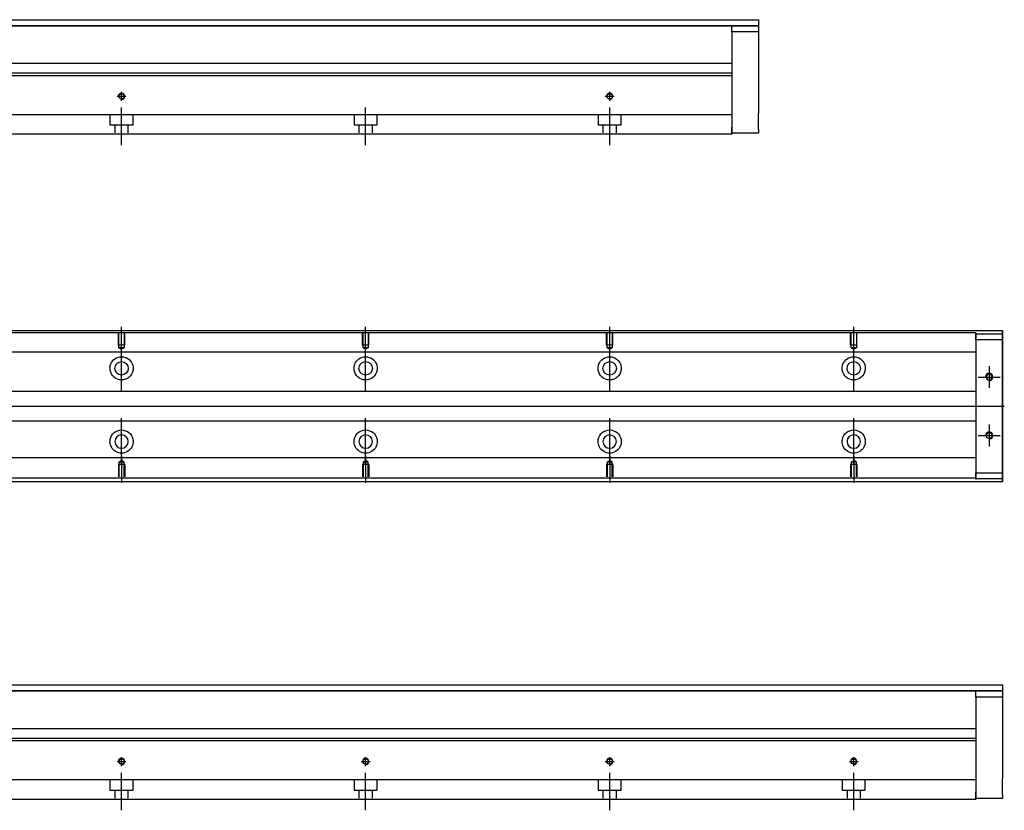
# Model space of a CAD drawing. Header units: millimetres. Extents: x -257 to 3135, y -1556 to 860.
# Tile 25 of 40: x 1444 to 1848, y -1553 to -1229. Entities that reach past the tile are written whole.
import ezdxf
from ezdxf.lldxf.tags import DXFTag

# ---------------------------------------------------------------- set-up
doc = ezdxf.new("R2010")
doc.units = ezdxf.units.MM
doc.layers.get('0').update_dxf_attribs({"linetype": 'CONTINUOUS'})
tags = doc.linetypes.add('DASHED', pattern=[25.72, 12.86, -12.86]).pattern_tags.tags
tags[6:7] = [DXFTag(74, 4), DXFTag(75, 0), DXFTag(340, '0'), DXFTag(46, 0.0), DXFTag(50, 0.0), DXFTag(44, 0.0), DXFTag(45, 0.0)]
tags[4:5] = [DXFTag(74, 4), DXFTag(75, 0), DXFTag(340, '0'), DXFTag(46, 0.0), DXFTag(50, 0.0), DXFTag(44, 0.0), DXFTag(45, 0.0)]

msp = doc.modelspace()

# ---------------------------------------------------------------- linework, layer by layer
at = {"linetype": 'Continuous'}
for p, q in [((1363.05, -1228.96), (1747, -1228.96)), ((1747, -1228.96), (1747, -1231.46)), ((1747, -1231.46), (1363.05, -1231.46)), ((1363.05, -1231.46), (1747, -1231.46)), ((1736, -1231.46), (1747, -1231.46)), ((1736, -1233.96), (1736, -1231.46)), ((1747, -1233.96), (1736, -1233.96)), ((1736, -1233.96), (1736, -1272.96)), ((1747, -1231.46), (1747, -1233.96)), ((1747, -1231.46), (1747, -1231.46)), ((1747, -1233.96), (1747, -1251.96)), ((1736, -1246.96), (1374.55, -1246.96)), ((1736, -1251.91), (1339.86, -1251.91)), ((1736, -1250.91), (1340.11, -1250.91)), ((1736, -1251.91), (1736, -1266.61)), ((1747, -1258.46), (1747, -1267.46)), ((1736, -1266.61), (1736, -1267.11)), ((1736, -1267.11), (1736, -1273.91)), ((1736, -1275.46), (1736, -1272.96)), ((1736, -1273.91), (1736, -1275.91)), ((1747, -1273.96), (1747, -1275.46)), ((1736, -1275.91), (1333.7, -1275.91)), ((1747, -1275.46), (1736, -1275.46)), ((1348.25, -1356.37), (1847, -1356.37)), ((1847, -1356.87), (1847, -1356.37)), ((1847, -1356.37), (1847, -1356.37)), ((1847, -1356.37), (1847, -1357.37)), ((1847, -1360.93), (1847, -1356.87)), ((1847, -1357.37), (1847, -1417.37)), ((1847, -1357.62), (1847, -1360.12)), ((1847, -1357.62), (1847, -1357.62)), ((1847, -1357.62), (1847, -1357.62)), ((1847, -1357.62), (1847, -1361.43)), ((1847, -1361.43), (1847, -1357.62)), ((1847, -1357.62), (1847, -1361.43)), ((1847, -1360.12), (1847, -1358.62)), ((1847, -1361.43), (1847, -1358.62)), ((1847, -1360.12), (1847, -1414.62)), ((1847, -1414.62), (1847, -1360.12)), ((1847, -1360.93), (1847, -1360.93)), ((1847, -1370.93), (1847, -1360.93)), ((1847, -1370.93), (1847, -1370.93)), ((1847, -1378.93), (1847, -1370.93)), ((1847, -1378.93), (1847, -1378.93)), ((1847, -1394.93), (1847, -1378.93)), ((1847, -1394.93), (1847, -1394.93)), ((1847, -1402.93), (1847, -1394.93)), ((1847, -1402.93), (1847, -1402.93)), ((1847, -1412.93), (1847, -1402.93)), ((1847, -1412.93), (1847, -1412.93)), ((1847, -1417.87), (1847, -1412.93)), ((1847, -1413.3), (1847, -1417.12)), ((1847, -1416.12), (1847, -1413.3)), ((1847, -1413.3), (1847, -1417.12)), ((1847, -1417.12), (1847, -1413.3)), ((1847, -1416.12), (1847, -1414.62)), ((1847, -1414.62), (1847, -1417.12)), ((1847, -1418.37), (1332.35, -1418.37)), ((1847, -1417.12), (1847, -1417.12)), ((1847, -1417.12), (1847, -1417.12)), ((1847, -1417.37), (1847, -1418.37)), ((1847, -1418.37), (1847, -1417.87)), ((1847, -1418.37), (1847, -1418.37)), ((1363.05, -1501.52), (1847, -1501.52)), ((1847, -1504.02), (1363.05, -1504.02)), ((1363.05, -1504.02), (1847, -1504.02)), ((1836, -1504.02), (1847, -1504.02)), ((1836, -1506.52), (1836, -1504.02)), ((1847, -1501.52), (1847, -1504.02)), ((1847, -1504.02), (1847, -1506.52)), ((1847, -1504.02), (1847, -1504.02)), ((1847, -1506.52), (1836, -1506.52)), ((1836, -1506.52), (1836, -1545.52)), ((1847, -1506.52), (1847, -1524.52)), ((1836, -1519.52), (1374.55, -1519.52)), ((1836, -1524.47), (1339.86, -1524.47)), ((1836, -1523.47), (1340.11, -1523.47)), ((1836, -1524.47), (1836, -1539.17)), ((1847, -1531.02), (1847, -1540.02)), ((1836, -1539.17), (1836, -1539.67)), ((1836, -1539.67), (1836, -1546.47)), ((1836, -1548.47), (1333.7, -1548.47)), ((1836, -1548.02), (1836, -1545.52)), ((1836, -1546.47), (1836, -1548.47)), ((1847, -1548.02), (1836, -1548.02)), ((1847, -1546.52), (1847, -1548.02))]:
    msp.add_line(p, q, dxfattribs=at)
at = {"linetype": 'DASHED'}
for p, q in [((1736, -1250.91), (1736, -1251.91)), ((1836, -1365.15), (1836, -1366.15)), ((1836, -1366.15), (1836, -1367.69)), ((1836, -1367.69), (1836, -1371.25)), ((1836, -1371.25), (1836, -1373.17)), ((1836, -1373.17), (1836, -1376.87)), ((1836, -1397.87), (1836, -1401.47)), ((1836, -1401.47), (1836, -1403.39)), ((1836, -1403.39), (1836, -1406.95)), ((1836, -1406.95), (1836, -1408.49)), ((1836, -1523.47), (1836, -1524.47))]:
    msp.add_line(p, q, dxfattribs=at)
at = {"ltscale": 0.5}
for p, q in [((1486, -1262.22), (1486, -1258.56)), ((1686, -1262.22), (1686, -1258.56)), ((1484.2, -1260.36), (1487.8, -1260.36)), ((1684.2, -1260.36), (1687.8, -1260.36)), ((1486, -1280.36), (1486, -1265)), ((1586, -1280.36), (1586, -1265)), ((1686, -1280.36), (1686, -1265)), ((1484.2, -1532.92), (1487.8, -1532.92)), ((1486, -1534.78), (1486, -1531.12)), ((1584.2, -1532.92), (1587.8, -1532.92)), ((1586, -1534.78), (1586, -1531.12)), ((1684.2, -1532.92), (1687.8, -1532.92)), ((1686, -1534.78), (1686, -1531.12)), ((1784.2, -1532.92), (1787.8, -1532.92)), ((1786, -1534.78), (1786, -1531.12)), ((1486, -1552.92), (1486, -1537.56)), ((1586, -1552.92), (1586, -1537.56)), ((1686, -1552.92), (1686, -1537.56)), ((1786, -1552.92), (1786, -1537.56))]:
    msp.add_line(p, q, dxfattribs=at)
at = {"linetype": 'DASHED', "ltscale": 0.3}
for p, q in [((1736, -1267.91), (1236, -1267.91)), ((1481.25, -1267.91), (1481.25, -1272.06)), ((1490.75, -1272.06), (1490.75, -1267.91)), ((1581.25, -1267.91), (1581.25, -1272.06)), ((1590.75, -1272.06), (1590.75, -1267.91)), ((1681.25, -1267.91), (1681.25, -1272.06)), ((1690.75, -1272.06), (1690.75, -1267.91)), ((1481.25, -1272.06), (1490.75, -1272.06)), ((1483.25, -1272.06), (1483.25, -1275.36)), ((1488.75, -1275.36), (1488.75, -1272.06)), ((1581.25, -1272.06), (1590.75, -1272.06)), ((1583.25, -1272.06), (1583.25, -1275.36)), ((1588.75, -1275.36), (1588.75, -1272.06)), ((1681.25, -1272.06), (1690.75, -1272.06)), ((1683.25, -1272.06), (1683.25, -1275.36)), ((1688.75, -1275.36), (1688.75, -1272.06)), ((1836, -1357.32), (1348, -1357.32)), ((1836, -1357.32), (1836, -1357.62)), ((1836, -1357.62), (1836, -1357.82)), ((1836, -1357.62), (1836, -1360.12)), ((1836, -1360.12), (1836, -1357.62)), ((1836, -1357.62), (1847, -1357.62)), ((1836, -1357.82), (1836, -1358.82)), ((1836, -1358.82), (1836, -1365.15)), ((1847, -1360.12), (1836, -1360.12)), ((1836, -1360.12), (1836, -1414.62)), ((1836, -1365.15), (1236, -1365.15)), ((1836, -1381.37), (1239.3, -1381.37)), ((1239.3, -1393.37), (1836, -1393.37)), ((1836, -1408.49), (1236, -1408.49)), ((1487.3, -1411.27), (1484.7, -1411.27)), ((1484.7, -1411.27), (1484.7, -1416.27)), ((1484.93, -1410.27), (1486, -1409.65)), ((1484.93, -1410.27), (1484.93, -1416.27)), ((1487.08, -1410.27), (1484.93, -1410.27)), ((1487.08, -1410.27), (1486, -1409.65)), ((1487.08, -1416.27), (1487.08, -1410.27)), ((1487.3, -1411.27), (1487.3, -1416.27)), ((1587.3, -1411.27), (1584.7, -1411.27)), ((1584.7, -1411.27), (1584.7, -1416.27)), ((1584.93, -1410.27), (1586, -1409.65)), ((1584.93, -1410.27), (1584.93, -1416.27)), ((1587.08, -1410.27), (1584.93, -1410.27)), ((1587.08, -1410.27), (1586, -1409.65)), ((1587.08, -1416.27), (1587.08, -1410.27)), ((1587.3, -1411.27), (1587.3, -1416.27)), ((1687.3, -1411.27), (1684.7, -1411.27)), ((1684.7, -1411.27), (1684.7, -1416.27)), ((1684.93, -1410.27), (1686, -1409.65)), ((1684.93, -1410.27), (1684.93, -1416.27)), ((1687.08, -1410.27), (1684.93, -1410.27)), ((1687.08, -1410.27), (1686, -1409.65)), ((1687.08, -1416.27), (1687.08, -1410.27)), ((1687.3, -1411.27), (1687.3, -1416.27)), ((1787.3, -1411.27), (1784.7, -1411.27)), ((1784.7, -1411.27), (1784.7, -1416.27)), ((1784.93, -1410.27), (1786, -1409.65)), ((1784.93, -1410.27), (1784.93, -1416.27)), ((1787.08, -1410.27), (1784.93, -1410.27)), ((1787.08, -1410.27), (1786, -1409.65)), ((1787.08, -1416.27), (1787.08, -1410.27)), ((1787.3, -1411.27), (1787.3, -1416.27)), ((1836, -1408.49), (1836, -1409.49)), ((1836, -1409.49), (1836, -1415.82)), ((1836, -1414.62), (1847, -1414.62)), ((1836, -1414.62), (1836, -1417.12)), ((1836, -1417.12), (1836, -1414.62)), ((1836, -1415.82), (1836, -1416.82)), ((1836, -1416.82), (1236, -1416.82)), ((1836, -1416.82), (1836, -1417.12)), ((1836, -1417.12), (1836, -1417.32)), ((1847, -1417.12), (1836, -1417.12)), ((1836, -1540.47), (1236, -1540.47)), ((1481.25, -1540.47), (1481.25, -1544.62)), ((1490.75, -1544.62), (1490.75, -1540.47)), ((1581.25, -1540.47), (1581.25, -1544.62)), ((1590.75, -1544.62), (1590.75, -1540.47)), ((1681.25, -1540.47), (1681.25, -1544.62)), ((1690.75, -1544.62), (1690.75, -1540.47)), ((1781.25, -1540.47), (1781.25, -1544.62)), ((1790.75, -1544.62), (1790.75, -1540.47)), ((1481.25, -1544.62), (1490.75, -1544.62)), ((1483.25, -1544.62), (1483.25, -1547.92)), ((1488.75, -1547.92), (1488.75, -1544.62)), ((1581.25, -1544.62), (1590.75, -1544.62)), ((1583.25, -1544.62), (1583.25, -1547.92)), ((1588.75, -1547.92), (1588.75, -1544.62)), ((1681.25, -1544.62), (1690.75, -1544.62)), ((1683.25, -1544.62), (1683.25, -1547.92)), ((1688.75, -1547.92), (1688.75, -1544.62)), ((1781.25, -1544.62), (1790.75, -1544.62)), ((1783.25, -1544.62), (1783.25, -1547.92)), ((1788.75, -1547.92), (1788.75, -1544.62))]:
    msp.add_line(p, q, dxfattribs=at)
for p, q in [((1486, -1365.99), (1486, -1354.87)), ((1586, -1365.99), (1586, -1354.87)), ((1686, -1365.99), (1686, -1354.87)), ((1786, -1365.99), (1786, -1354.87)), ((1486, -1381.34), (1486, -1362.29)), ((1586, -1381.34), (1586, -1362.29)), ((1686, -1381.34), (1686, -1362.29)), ((1786, -1381.34), (1786, -1362.29)), ((1841.5, -1370.87), (1841.5, -1379.87)), ((1837, -1375.37), (1846, -1375.37)), ((1340.3, -1387.37), (1847.7, -1387.37)), ((1486, -1411.34), (1486, -1392.29)), ((1586, -1411.34), (1586, -1392.29)), ((1686, -1411.34), (1686, -1392.29)), ((1786, -1411.34), (1786, -1392.29)), ((1841.5, -1394.87), (1841.5, -1403.87)), ((1837, -1399.37), (1846, -1399.37)), ((1486, -1407.65), (1486, -1418.77)), ((1586, -1407.65), (1586, -1418.77)), ((1686, -1407.65), (1686, -1418.77)), ((1786, -1407.65), (1786, -1418.77))]:
    msp.add_line(p, q)
at = {"linetype": 'DASHED', "ltscale": 0.1}
for p, q in [((1484.7, -1362.37), (1484.7, -1357.37)), ((1484.93, -1363.37), (1484.93, -1357.37)), ((1487.08, -1357.37), (1487.08, -1363.37)), ((1487.3, -1362.37), (1487.3, -1357.37)), ((1584.7, -1362.37), (1584.7, -1357.37)), ((1584.93, -1363.37), (1584.93, -1357.37)), ((1587.08, -1357.37), (1587.08, -1363.37)), ((1587.3, -1362.37), (1587.3, -1357.37)), ((1684.7, -1362.37), (1684.7, -1357.37)), ((1684.93, -1363.37), (1684.93, -1357.37)), ((1687.08, -1357.37), (1687.08, -1363.37)), ((1687.3, -1362.37), (1687.3, -1357.37)), ((1784.7, -1362.37), (1784.7, -1357.37)), ((1784.93, -1363.37), (1784.93, -1357.37)), ((1787.08, -1357.37), (1787.08, -1363.37)), ((1787.3, -1362.37), (1787.3, -1357.37)), ((1487.3, -1362.37), (1484.7, -1362.37)), ((1487.08, -1363.37), (1484.93, -1363.37)), ((1484.93, -1363.37), (1486, -1363.99)), ((1487.08, -1363.37), (1486, -1363.99)), ((1587.3, -1362.37), (1584.7, -1362.37)), ((1587.08, -1363.37), (1584.93, -1363.37)), ((1584.93, -1363.37), (1586, -1363.99)), ((1587.08, -1363.37), (1586, -1363.99)), ((1687.3, -1362.37), (1684.7, -1362.37)), ((1687.08, -1363.37), (1684.93, -1363.37)), ((1684.93, -1363.37), (1686, -1363.99)), ((1687.08, -1363.37), (1686, -1363.99)), ((1787.3, -1362.37), (1784.7, -1362.37)), ((1787.08, -1363.37), (1784.93, -1363.37)), ((1784.93, -1363.37), (1786, -1363.99)), ((1787.08, -1363.37), (1786, -1363.99))]:
    msp.add_line(p, q, dxfattribs=at)
at = {"linetype": 'Continuous'}
for centre, radius in [((1486, -1260.36), 1.07), ((1686, -1260.36), 1.07), ((1486, -1371.82), 2.75), ((1586, -1371.82), 2.75), ((1686, -1371.82), 2.75), ((1786, -1371.82), 2.75), ((1841.5, -1399.37), 1.22), ((1486, -1532.92), 1.07), ((1586, -1532.92), 1.07), ((1686, -1532.92), 1.07), ((1786, -1532.92), 1.07)]:
    msp.add_circle(centre, radius, dxfattribs=at)
at = {"linetype": 'Continuous', "extrusion": (0, 0, -1)}
for centre, radius in [((-1841.5, -1375.37), 1.22), ((-1486, -1401.82), 2.75), ((-1586, -1401.82), 2.75), ((-1686, -1401.82), 2.75), ((-1786, -1401.82), 2.75)]:
    msp.add_circle(centre, radius, dxfattribs=at)
for centre, radius in [((1486, -1260.36), 1.3), ((1686, -1260.36), 1.3), ((1841.5, -1375.37), 1.5), ((1841.5, -1399.37), 1.5), ((1486, -1532.92), 1.3), ((1586, -1532.92), 1.3), ((1686, -1532.92), 1.3), ((1786, -1532.92), 1.3)]:
    msp.add_arc(centre, radius, 270, 180)
for centre, start, end in [((-1486, -1371.82), 13.6191, 80.1049), ((-1486, -1371.82), 99.8951, 166.3809), ((-1586, -1371.82), 13.6191, 80.1049), ((-1586, -1371.82), 99.8951, 166.3809), ((-1686, -1371.82), 13.6191, 80.1049), ((-1686, -1371.82), 99.8951, 166.3809), ((-1786, -1371.82), 13.6191, 80.1049), ((-1786, -1371.82), 99.8951, 166.3809), ((-1486, -1371.82), 189.6765, 350.3235), ((-1586, -1371.82), 189.6765, 350.3235), ((-1686, -1371.82), 189.6765, 350.3235), ((-1786, -1371.82), 189.6765, 350.3235), ((-1486, -1401.82), 10.8558, 169.1442), ((-1586, -1401.82), 10.8558, 169.1442), ((-1686, -1401.82), 10.8558, 169.1442), ((-1786, -1401.82), 10.8558, 169.1442), ((-1486, -1401.82), 285.2319, 347.572), ((-1486, -1401.82), 192.428, 254.7681), ((-1586, -1401.82), 285.2319, 347.572), ((-1586, -1401.82), 192.428, 254.7681), ((-1686, -1401.82), 285.2319, 347.572), ((-1686, -1401.82), 192.428, 254.7681), ((-1786, -1401.82), 285.2319, 347.572), ((-1786, -1401.82), 192.428, 254.7681)]:
    msp.add_arc(centre, 4.75, start, end, dxfattribs=at)
at = {"linetype": 'Continuous'}
for points, knots in [([(1747, -1251.96), (1747, -1251.96), (1747, -1251.97), (1747, -1252.03), (1747, -1252.08), (1747, -1252.19), (1747, -1252.27), (1747, -1252.44), (1747, -1252.54), (1747, -1252.76), (1747, -1252.88), (1747, -1253.15), (1747, -1253.29), (1747, -1253.6), (1747, -1253.76), (1747, -1254.09), (1747, -1254.26), (1747, -1254.61), (1747, -1254.79), (1747, -1255.15), (1747, -1255.33), (1747, -1255.68), (1747, -1255.86), (1747, -1256.21), (1747, -1256.38), (1747, -1256.71), (1747, -1256.87), (1747, -1257.17), (1747, -1257.31), (1747, -1257.57), (1747, -1257.69), (1747, -1257.91), (1747, -1258.01), (1747, -1258.17), (1747, -1258.24), (1747, -1258.35), (1747, -1258.39), (1747, -1258.44), (1747, -1258.46), (1747, -1258.46)], [0, 0, 0, 0, 0.052926, 0.052926, 0.105852, 0.105852, 0.158778, 0.158778, 0.211704, 0.211704, 0.26463, 0.26463, 0.317556, 0.317556, 0.370482, 0.370482, 0.423408, 0.423408, 0.476333, 0.476333, 0.529259, 0.529259, 0.582185, 0.582185, 0.635111, 0.635111, 0.688037, 0.688037, 0.740963, 0.740963, 0.793889, 0.793889, 0.846815, 0.846815, 0.899741, 0.899741, 0.949242, 0.949242, 1, 1, 1, 1]), ([(1747, -1273.96), (1747, -1273.96), (1747, -1273.94), (1747, -1273.88), (1747, -1273.84), (1747, -1273.72), (1747, -1273.65), (1747, -1273.48), (1747, -1273.38), (1747, -1273.15), (1747, -1273.03), (1747, -1272.76), (1747, -1272.62), (1747, -1272.32), (1747, -1272.16), (1747, -1271.83), (1747, -1271.66), (1747, -1271.31), (1747, -1271.13), (1747, -1270.77), (1747, -1270.59), (1747, -1270.23), (1747, -1270.05), (1747, -1269.7), (1747, -1269.53), (1747, -1269.21), (1747, -1269.05), (1747, -1268.75), (1747, -1268.61), (1747, -1268.34), (1747, -1268.22), (1747, -1268.01), (1747, -1267.91), (1747, -1267.74), (1747, -1267.67), (1747, -1267.57), (1747, -1267.53), (1747, -1267.47), (1747, -1267.46), (1747, -1267.46)], [0, 0, 0, 0, 0.052926, 0.052926, 0.105852, 0.105852, 0.158778, 0.158778, 0.211704, 0.211704, 0.26463, 0.26463, 0.317556, 0.317556, 0.370482, 0.370482, 0.423408, 0.423408, 0.476333, 0.476333, 0.529259, 0.529259, 0.582185, 0.582185, 0.635111, 0.635111, 0.688037, 0.688037, 0.740963, 0.740963, 0.793889, 0.793889, 0.846815, 0.846815, 0.899741, 0.899741, 0.949242, 0.949242, 1, 1, 1, 1]), ([(1847, -1361.43), (1847, -1361.61), (1847, -1361.79), (1847, -1362.15), (1847, -1362.32), (1847, -1362.66), (1847, -1362.83), (1847, -1363.14), (1847, -1363.3), (1847, -1363.58), (1847, -1363.71), (1847, -1363.95), (1847, -1364.06), (1847, -1364.26), (1847, -1364.34), (1847, -1364.49), (1847, -1364.54), (1847, -1364.63), (1847, -1364.66), (1847, -1364.69), (1847, -1364.68), (1847, -1364.65), (1847, -1364.62), (1847, -1364.53), (1847, -1364.47), (1847, -1364.32), (1847, -1364.23), (1847, -1364.03), (1847, -1363.92), (1847, -1363.67), (1847, -1363.54), (1847, -1363.25), (1847, -1363.1), (1847, -1362.78), (1847, -1362.61), (1847, -1362.44), (1847, -1362.12), (1847, -1361.77), (1847, -1361.43)], [0, 0, 0, 0, 0.052893, 0.052893, 0.105785, 0.105785, 0.158678, 0.158678, 0.211571, 0.211571, 0.264464, 0.264464, 0.317356, 0.317356, 0.370249, 0.370249, 0.423142, 0.423142, 0.476034, 0.476034, 0.528927, 0.528927, 0.58182, 0.58182, 0.634712, 0.634712, 0.687605, 0.687605, 0.740498, 0.740498, 0.793391, 0.793391, 0.846283, 0.846283, 0.899176, 0.899176, 0.899176, 1, 1, 1, 1]), ([(1485.18, -1367.14), (1485.6, -1367.07), (1486.03, -1367.05), (1486.57, -1367.1), (1486.69, -1367.12), (1486.82, -1367.14)], [0, 0, 0, 0, 0.772987, 0.772987, 1, 1, 1, 1]), ([(1585.18, -1367.14), (1585.6, -1367.07), (1586.03, -1367.05), (1586.57, -1367.1), (1586.69, -1367.12), (1586.82, -1367.14)], [0, 0, 0, 0, 0.772987, 0.772987, 1, 1, 1, 1]), ([(1685.18, -1367.14), (1685.6, -1367.07), (1686.03, -1367.05), (1686.57, -1367.1), (1686.69, -1367.12), (1686.82, -1367.14)], [0, 0, 0, 0, 0.772987, 0.772987, 1, 1, 1, 1]), ([(1785.18, -1367.14), (1785.6, -1367.07), (1786.03, -1367.05), (1786.57, -1367.1), (1786.69, -1367.12), (1786.82, -1367.14)], [0, 0, 0, 0, 0.772987, 0.772987, 1, 1, 1, 1]), ([(1487.25, -1406.4), (1486.85, -1406.51), (1486.42, -1406.57), (1485.58, -1406.57), (1485.16, -1406.51), (1484.75, -1406.4)], [0, 0, 0, 0, 0.500461, 0.500461, 1, 1, 1, 1]), ([(1587.25, -1406.4), (1586.85, -1406.51), (1586.42, -1406.57), (1585.58, -1406.57), (1585.16, -1406.51), (1584.75, -1406.4)], [0, 0, 0, 0, 0.500461, 0.500461, 1, 1, 1, 1]), ([(1687.25, -1406.4), (1686.85, -1406.51), (1686.42, -1406.57), (1685.58, -1406.57), (1685.16, -1406.51), (1684.75, -1406.4)], [0, 0, 0, 0, 0.500461, 0.500461, 1, 1, 1, 1]), ([(1787.25, -1406.4), (1786.85, -1406.51), (1786.42, -1406.57), (1785.58, -1406.57), (1785.16, -1406.51), (1784.75, -1406.4)], [0, 0, 0, 0, 0.500461, 0.500461, 1, 1, 1, 1]), ([(1847, -1410.05), (1847, -1410.05), (1847, -1410.06), (1847, -1410.08), (1847, -1410.12), (1847, -1410.21), (1847, -1410.27), (1847, -1410.42), (1847, -1410.5), (1847, -1410.71), (1847, -1410.82), (1847, -1411.07), (1847, -1411.2), (1847, -1411.49), (1847, -1411.64), (1847, -1411.96), (1847, -1412.13), (1847, -1412.46), (1847, -1412.62), (1847, -1412.96), (1847, -1413.13), (1847, -1413.3)], [0, 0, 0, 0, 0.058411, 0.058411, 0.164275, 0.164275, 0.270139, 0.270139, 0.376003, 0.376003, 0.481867, 0.481867, 0.587731, 0.587731, 0.693595, 0.693595, 0.799459, 0.799459, 0.898473, 0.898473, 1, 1, 1, 1]), ([(1847, -1524.52), (1847, -1524.52), (1847, -1524.53), (1847, -1524.59), (1847, -1524.64), (1847, -1524.75), (1847, -1524.83), (1847, -1525), (1847, -1525.1), (1847, -1525.32), (1847, -1525.44), (1847, -1525.71), (1847, -1525.85), (1847, -1526.16), (1847, -1526.32), (1847, -1526.65), (1847, -1526.82), (1847, -1527.17), (1847, -1527.35), (1847, -1527.71), (1847, -1527.89), (1847, -1528.24), (1847, -1528.42), (1847, -1528.77), (1847, -1528.94), (1847, -1529.27), (1847, -1529.43), (1847, -1529.73), (1847, -1529.87), (1847, -1530.13), (1847, -1530.25), (1847, -1530.47), (1847, -1530.57), (1847, -1530.73), (1847, -1530.8), (1847, -1530.91), (1847, -1530.95), (1847, -1531), (1847, -1531.02), (1847, -1531.02)], [0, 0, 0, 0, 0.052926, 0.052926, 0.105852, 0.105852, 0.158778, 0.158778, 0.211704, 0.211704, 0.26463, 0.26463, 0.317556, 0.317556, 0.370482, 0.370482, 0.423408, 0.423408, 0.476333, 0.476333, 0.529259, 0.529259, 0.582185, 0.582185, 0.635111, 0.635111, 0.688037, 0.688037, 0.740963, 0.740963, 0.793889, 0.793889, 0.846815, 0.846815, 0.899741, 0.899741, 0.949242, 0.949242, 1, 1, 1, 1]), ([(1847, -1546.52), (1847, -1546.52), (1847, -1546.5), (1847, -1546.44), (1847, -1546.4), (1847, -1546.28), (1847, -1546.21), (1847, -1546.04), (1847, -1545.94), (1847, -1545.71), (1847, -1545.59), (1847, -1545.32), (1847, -1545.18), (1847, -1544.88), (1847, -1544.72), (1847, -1544.39), (1847, -1544.22), (1847, -1543.87), (1847, -1543.69), (1847, -1543.33), (1847, -1543.15), (1847, -1542.79), (1847, -1542.61), (1847, -1542.26), (1847, -1542.09), (1847, -1541.77), (1847, -1541.61), (1847, -1541.31), (1847, -1541.17), (1847, -1540.9), (1847, -1540.78), (1847, -1540.57), (1847, -1540.47), (1847, -1540.3), (1847, -1540.23), (1847, -1540.13), (1847, -1540.09), (1847, -1540.03), (1847, -1540.02), (1847, -1540.02)], [0, 0, 0, 0, 0.052926, 0.052926, 0.105852, 0.105852, 0.158778, 0.158778, 0.211704, 0.211704, 0.26463, 0.26463, 0.317556, 0.317556, 0.370482, 0.370482, 0.423408, 0.423408, 0.476333, 0.476333, 0.529259, 0.529259, 0.582185, 0.582185, 0.635111, 0.635111, 0.688037, 0.688037, 0.740963, 0.740963, 0.793889, 0.793889, 0.846815, 0.846815, 0.899741, 0.899741, 0.949242, 0.949242, 1, 1, 1, 1])]:
    msp.add_open_spline(points, degree=3, knots=knots, dxfattribs=at)
at = {"linetype": 'Continuous', "extrusion": (-8.28923e-11, 2e-16, -1)}
msp.add_open_spline([(1847, -1361.43), (1847, -1361.61), (1847, -1361.79), (1847, -1362.15), (1847, -1362.32), (1847, -1362.66), (1847, -1362.83), (1847, -1363.14), (1847, -1363.3), (1847, -1363.58), (1847, -1363.71), (1847, -1363.95), (1847, -1364.06), (1847, -1364.26), (1847, -1364.34), (1847, -1364.49), (1847, -1364.54), (1847, -1364.63), (1847, -1364.66), (1847, -1364.69), (1847, -1364.68), (1847, -1364.65), (1847, -1364.62), (1847, -1364.53), (1847, -1364.47), (1847, -1364.32), (1847, -1364.23), (1847, -1364.03), (1847, -1363.92), (1847, -1363.67), (1847, -1363.54), (1847, -1363.25), (1847, -1363.1), (1847, -1362.78), (1847, -1362.61), (1847, -1362.44), (1847, -1362.12), (1847, -1361.77), (1847, -1361.43)], degree=3, knots=[0, 0, 0, 0, 0.052893, 0.052893, 0.105785, 0.105785, 0.158678, 0.158678, 0.211571, 0.211571, 0.264464, 0.264464, 0.317356, 0.317356, 0.370249, 0.370249, 0.423142, 0.423142, 0.476034, 0.476034, 0.528927, 0.528927, 0.58182, 0.58182, 0.634712, 0.634712, 0.687605, 0.687605, 0.740498, 0.740498, 0.793391, 0.793391, 0.846283, 0.846283, 0.899176, 0.899176, 0.899176, 1, 1, 1, 1], dxfattribs=at)
at = {"linetype": 'Continuous'}
for points in [[(1481.32, -1372.62), (1481.21, -1371.96), (1481.24, -1371.29), (1481.38, -1370.7)], [(1490.62, -1370.7), (1490.76, -1371.29), (1490.79, -1371.96), (1490.68, -1372.62)], [(1581.32, -1372.62), (1581.21, -1371.96), (1581.24, -1371.29), (1581.38, -1370.7)], [(1590.62, -1370.7), (1590.76, -1371.29), (1590.79, -1371.96), (1590.68, -1372.62)], [(1681.32, -1372.62), (1681.21, -1371.96), (1681.24, -1371.29), (1681.38, -1370.7)], [(1690.62, -1370.7), (1690.76, -1371.29), (1690.79, -1371.96), (1690.68, -1372.62)], [(1781.32, -1372.62), (1781.21, -1371.96), (1781.24, -1371.29), (1781.38, -1370.7)], [(1790.62, -1370.7), (1790.76, -1371.29), (1790.79, -1371.96), (1790.68, -1372.62)], [(1481.36, -1402.84), (1481.23, -1402.24), (1481.21, -1401.57), (1481.34, -1400.92)], [(1490.67, -1400.92), (1490.79, -1401.58), (1490.77, -1402.24), (1490.64, -1402.84)], [(1581.36, -1402.84), (1581.23, -1402.24), (1581.21, -1401.57), (1581.34, -1400.92)], [(1590.67, -1400.92), (1590.79, -1401.58), (1590.77, -1402.24), (1590.64, -1402.84)], [(1681.36, -1402.84), (1681.23, -1402.24), (1681.21, -1401.57), (1681.34, -1400.92)], [(1690.67, -1400.92), (1690.79, -1401.58), (1690.77, -1402.24), (1690.64, -1402.84)], [(1781.36, -1402.84), (1781.23, -1402.24), (1781.21, -1401.57), (1781.34, -1400.92)], [(1790.67, -1400.92), (1790.79, -1401.58), (1790.77, -1402.24), (1790.64, -1402.84)]]:
    msp.add_open_spline(points, degree=3, dxfattribs=at)
at = {"linetype": 'Continuous', "extrusion": (-1.26256e-11, 1e-16, -1)}
msp.add_open_spline([(1847, -1413.3), (1847, -1413.12), (1847, -1412.94), (1847, -1412.59), (1847, -1412.41), (1847, -1412.07), (1847, -1411.91), (1847, -1411.59), (1847, -1411.44), (1847, -1411.16), (1847, -1411.02), (1847, -1410.78), (1847, -1410.67), (1847, -1410.48), (1847, -1410.39), (1847, -1410.25), (1847, -1410.19), (1847, -1410.1), (1847, -1410.08), (1847, -1410.05), (1847, -1410.05), (1847, -1410.08), (1847, -1410.12), (1847, -1410.21), (1847, -1410.27), (1847, -1410.42), (1847, -1410.5), (1847, -1410.71), (1847, -1410.82), (1847, -1411.07), (1847, -1411.2), (1847, -1411.49), (1847, -1411.64), (1847, -1411.96), (1847, -1412.13), (1847, -1412.46), (1847, -1412.62), (1847, -1412.96), (1847, -1413.13), (1847, -1413.3)], degree=3, knots=[0, 0, 0, 0, 0.052926, 0.052926, 0.105852, 0.105852, 0.158778, 0.158778, 0.211704, 0.211704, 0.26463, 0.26463, 0.317556, 0.317556, 0.370482, 0.370482, 0.423408, 0.423408, 0.476333, 0.476333, 0.529259, 0.529259, 0.582185, 0.582185, 0.635111, 0.635111, 0.688037, 0.688037, 0.740963, 0.740963, 0.793889, 0.793889, 0.846815, 0.846815, 0.899741, 0.899741, 0.949242, 0.949242, 1, 1, 1, 1], dxfattribs=at)
at = {"linetype": 'Continuous', "extrusion": (1.01477e-11, 0, -1)}
msp.add_open_spline([(1847, -1413.3), (1847, -1413.12), (1847, -1412.94), (1847, -1412.59), (1847, -1412.41), (1847, -1412.07), (1847, -1411.91), (1847, -1411.59), (1847, -1411.44), (1847, -1411.16), (1847, -1411.02), (1847, -1410.78), (1847, -1410.67), (1847, -1410.48), (1847, -1410.39), (1847, -1410.25), (1847, -1410.19), (1847, -1410.1), (1847, -1410.08), (1847, -1410.06)], degree=3, knots=[0, 0, 0, 0, 0.111112, 0.111112, 0.222224, 0.222224, 0.333337, 0.333337, 0.444449, 0.444449, 0.555561, 0.555561, 0.666673, 0.666673, 0.777785, 0.777785, 0.888898, 0.888898, 1, 1, 1, 1], dxfattribs=at)

doc.saveas('drawing.dxf')
